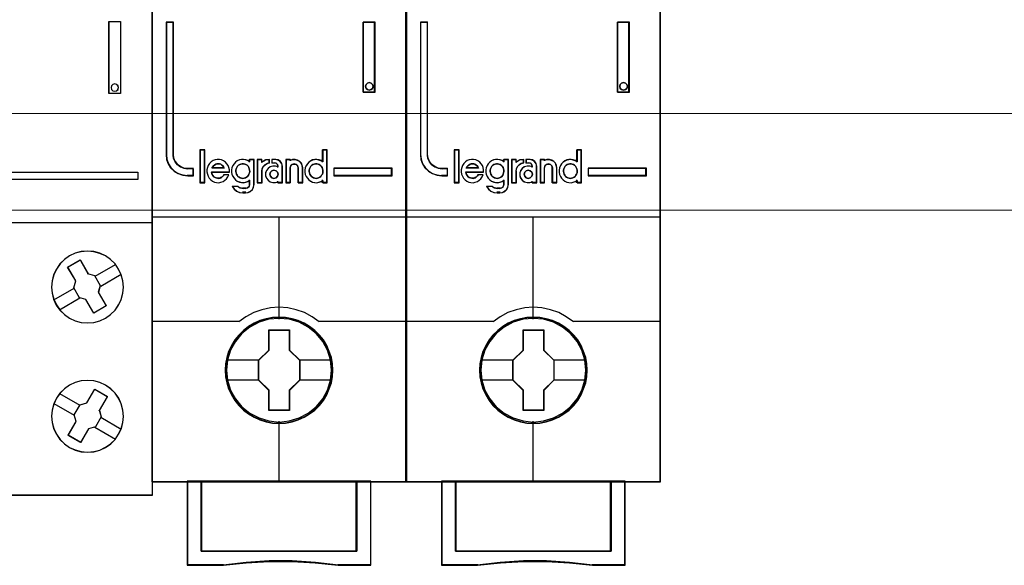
# Model space of a CAD drawing. Header units: millimetres. Extents: x 262469 to 275208, y -32539 to 9411.
# Tile 48 of 256: x 270075 to 270098, y -22545 to -22533. Entities that reach past the tile are written whole.
import ezdxf

# ---------------------------------------------------------------- set-up
doc = ezdxf.new("R2010")
doc.units = ezdxf.units.MM
doc.header["$LTSCALE"] = 100
doc.layers.get('0').update_dxf_attribs({"color": 8})
doc.layers.add('$ mp_ele', color=1, linetype='Continuous', lineweight=35)
doc.layers.add('45', color=8, linetype='Continuous')

# ---------------------------------------------------------------- blocks, each defined once
blk = doc.blocks.new('*U2092')
at = {"layer": '45', "color": 7}
for points in [[(341.497358, -258.483411), (359.503316, -258.483411), (359.503316, -258.483411), (359.503316, -341.516589), (359.503316, -341.516589), (341.497358, -341.516589), (341.497358, -341.516589), (323.497248, -341.516589), (323.497248, -341.516589), (323.497248, -258.483411), (323.497248, -258.483411), (341.497358, -258.483411), (341.497358, -258.483411)], [(356.48723, -308.489584), (357.30563, -308.489584), (357.30563, -308.489584), (357.30563, -313.509604), (357.30563, -313.509604), (356.48723, -313.509604), (356.48723, -313.509604), (356.48723, -308.489584), (356.48723, -308.489584)], [(356.494285, -308.49664), (357.298575, -308.49664), (357.298575, -313.502549), (356.494285, -313.502549), (356.494285, -308.49664)], [(357.146889, -313.102147), (357.117423, -312.973096), (357.01724, -312.885107), (356.899377, -312.849911), (356.769728, -312.885107), (356.675437, -312.973096), (356.645971, -313.102147), (356.675437, -313.225332), (356.769728, -313.319187), (356.899377, -313.354382), (357.01724, -313.319187), (357.117423, -313.225332), (357.146889, -313.102147)], [(336.401157, -318.998818), (358.501482, -318.998818), (358.501482, -319.50329), (336.401157, -319.50329), (336.401157, -318.998818)], [(357.163132, -325.745384), (356.916894, -325.387985), (356.606165, -325.077459), (356.248534, -324.831381), (355.855726, -324.649753), (355.427741, -324.532573), (354.993894, -324.49156), (354.560046, -324.532573), (354.137924, -324.643894), (353.745116, -324.831381), (353.381622, -325.077459), (353.076756, -325.387985), (352.824655, -325.745384), (352.637046, -326.143795), (352.525652, -326.565642), (352.490476, -326.999208), (352.525652, -327.432773), (352.637046, -327.85462), (352.818793, -328.253032), (353.076756, -328.61043), (353.387485, -328.920957), (353.745116, -329.172893), (354.137924, -329.354522), (354.560046, -329.465843), (354.999757, -329.500997), (355.433604, -329.465843), (355.855726, -329.354522), (356.248534, -329.172893), (356.606165, -328.920957), (356.916894, -328.61043), (357.163132, -328.253032), (357.344879, -327.860479), (357.467998, -327.432773), (357.503175, -327.005067), (357.467998, -326.565642), (357.350742, -326.143795), (357.163132, -325.745384)], [(357.157034, -325.747146), (356.911489, -325.390251), (356.601635, -325.080161), (356.245011, -324.83443), (355.853309, -324.653058), (355.426528, -324.536043), (354.993902, -324.495088), (354.561276, -324.536043), (354.140342, -324.647207), (353.74864, -324.83443), (353.386169, -325.080161), (353.082161, -325.390251), (352.83077, -325.747146), (352.643688, -326.144996), (352.532609, -326.566249), (352.497531, -326.999204), (352.532609, -327.432158), (352.643688, -327.853411), (352.824924, -328.251262), (353.082161, -328.608157), (353.392015, -328.918246), (353.74864, -329.169827), (354.140342, -329.3512), (354.561276, -329.462364), (354.999748, -329.497469), (355.432375, -329.462364), (355.853309, -329.3512), (356.245011, -329.169827), (356.601635, -328.918246), (356.911489, -328.608157), (357.157034, -328.251262), (357.338269, -327.859262), (357.461042, -327.432158), (357.49612, -327.005054), (357.461042, -326.566249), (357.344116, -326.144996), (357.157034, -325.747146)], [(355.476805, -326.189401), (355.876773, -326.882318), (355.876773, -326.882318), (355.753253, -327.369709), (355.753253, -327.369709), (356.300268, -328.321001), (356.300268, -328.321001), (355.435631, -328.820137), (355.435631, -328.820137), (354.882734, -327.868844), (354.882734, -327.868844), (354.394538, -327.739656), (354.441593, -327.7514), (354.035743, -327.058483), (354.035743, -327.058483), (354.171027, -326.571092), (354.171027, -326.571092), (353.612248, -325.613927), (353.612248, -325.613927), (354.482766, -325.10892), (354.500412, -325.138281), (355.053309, -326.095446), (354.99449, -326.060213), (355.476805, -326.189401), (355.476805, -326.189401)], [(355.474072, -326.192348), (355.87194, -326.88263), (355.749069, -327.368168), (356.293213, -328.315844), (355.433115, -328.813081), (354.88312, -327.865405), (354.397487, -327.736709), (354.444295, -327.748408), (354.040575, -327.058126), (354.175149, -326.572588), (353.619303, -325.619063), (354.485252, -325.115976), (354.502805, -325.145225), (355.0528, -326.09875), (354.994289, -326.063651), (355.474072, -326.192348)], [(357.163132, -337.259748), (357.356605, -336.861056), (357.467998, -336.444775), (357.503175, -336.010904), (357.467998, -335.571171), (357.350742, -335.143163), (357.168995, -334.750334), (356.916894, -334.392684), (356.612028, -334.081939), (356.254397, -333.829825), (355.855726, -333.648068), (355.433604, -333.536669), (354.999757, -333.50149), (354.560046, -333.536669), (354.137924, -333.648068), (353.745116, -333.835688), (353.381622, -334.087802), (353.076756, -334.392684), (352.824655, -334.750334), (352.642908, -335.149026), (352.525652, -335.571171), (352.490476, -336.005041), (352.525652, -336.444775), (352.637046, -336.861056), (352.830518, -337.259748), (353.076756, -337.617398), (353.387485, -337.928143), (353.739253, -338.180257), (354.137924, -338.362014), (354.560046, -338.473413), (354.993894, -338.514455), (355.427741, -338.473413), (355.855726, -338.367877), (356.254397, -338.174394), (356.612028, -337.928143), (356.916894, -337.617398), (357.163132, -337.259748)], [(357.157034, -337.256224), (357.349962, -336.858655), (357.461042, -336.443545), (357.49612, -336.010896), (357.461042, -335.5724), (357.344116, -335.145597), (357.16288, -334.753874), (356.911489, -334.397231), (356.607482, -334.087361), (356.250857, -333.835956), (355.853309, -333.654711), (355.432375, -333.543626), (354.999748, -333.508546), (354.561276, -333.543626), (354.140342, -333.654711), (353.74864, -333.841803), (353.386169, -334.093207), (353.082161, -334.397231), (352.83077, -334.753874), (352.649535, -335.151444), (352.532609, -335.5724), (352.497531, -336.005049), (352.532609, -336.443545), (352.643688, -336.858655), (352.836616, -337.256224), (353.082161, -337.612868), (353.392015, -337.922738), (353.742793, -338.174143), (354.140342, -338.355388), (354.561276, -338.466473), (354.993902, -338.5074), (355.426528, -338.466473), (355.853309, -338.361234), (356.250857, -338.168296), (356.607482, -337.922738), (356.911489, -337.612868), (357.157034, -337.256224)], [(355.952213, -336.051412), (355.546541, -336.750424), (355.546541, -336.750424), (355.070317, -336.879653), (355.070317, -336.879653), (354.517661, -337.837123), (354.517661, -337.837123), (353.647524, -337.337829), (353.647524, -337.337829), (354.200179, -336.380359), (354.200179, -336.380359), (354.064955, -335.898687), (354.064955, -335.898687), (354.470627, -335.199675), (354.470627, -335.199675), (354.95273, -335.07632), (354.95273, -335.07632), (355.511265, -334.118851), (355.511265, -334.118851), (356.381403, -334.618145), (356.363765, -334.647515), (355.81111, -335.604985), (355.822868, -335.575614), (355.952213, -336.051412), (355.952213, -336.051412)], [(355.947373, -336.051134), (355.543794, -336.747493), (355.070028, -336.876231), (354.520226, -337.830067), (353.654579, -337.332668), (354.204381, -336.378832), (354.069855, -335.898988), (354.473434, -335.202629), (354.953049, -335.079742), (355.508701, -334.125906), (356.374347, -334.623305), (356.356801, -334.652564), (355.806998, -335.6064), (355.818696, -335.577141), (355.947373, -336.051134)]]:
    blk.add_lwpolyline(points, close=True, dxfattribs=at)
at = {"layer": '45', "color": 19}
blk.add_lwpolyline([(341.497359, -258.490466), (359.496261, -258.490466), (359.496261, -341.509534), (341.497359, -341.509534), (323.504304, -341.509534), (323.504304, -258.490466), (341.497359, -258.490466)], close=True, dxfattribs=at)
at = {"layer": '45', "color": 255}
blk.add_lwpolyline([(357.153944, -313.102147), (357.123648, -312.969486), (357.020643, -312.879036), (356.89946, -312.842855), (356.766158, -312.879036), (356.669212, -312.969486), (356.638916, -313.102147), (356.669212, -313.228777), (356.766158, -313.325258), (356.89946, -313.361438), (357.020643, -313.325258), (357.123648, -313.228777), (357.153944, -313.102147)], close=True, dxfattribs=at)
at = {"layer": '45', "color": 1}
blk.add_lwpolyline([(336.394102, -318.991763), (358.508537, -318.991763), (358.508537, -318.991763), (358.508537, -319.510345), (358.508537, -319.510345), (336.394102, -319.510345), (336.394102, -319.510345), (336.394102, -318.991763), (336.394102, -318.991763)], close=True, dxfattribs=at)
at = {"layer": '45', "color": 7}
for points in [[(341.491463, -322.491313), (359.503316, -322.491313)], [(355.524199, -326.241335), (356.938761, -325.419364)], [(355.922816, -326.932778), (357.340906, -326.10728)], [(352.649217, -327.902916), (354.067306, -327.073889)], [(353.051362, -328.590831), (354.465924, -327.761805)], [(353.051362, -334.411656), (354.469451, -335.240682)], [(352.649217, -335.106627), (354.067306, -335.935653)], [(355.922816, -336.073237), (357.340906, -336.895208)], [(355.517144, -336.768208), (356.938761, -337.590179)]]:
    blk.add_lwpolyline(points, dxfattribs=at)
blk = doc.blocks.new('*U2093')
at = {"layer": '45', "color": 7}
for points in [[(140.997038, -336.157809), (123.006423, -336.157809), (123.006423, -417.928022), (140.997038, -417.928022), (140.997038, -336.157809)], [(125.937835, -396.267506), (125.937835, -395.777888), (125.534156, -395.777888), (125.261247, -395.739379), (125.022451, -395.634854), (124.812083, -395.486318), (124.6472, -395.282769), (124.539173, -395.04071), (124.510745, -394.776647), (124.510745, -385.391387), (124.004726, -385.391387), (124.004726, -394.776647), (124.038839, -395.112228), (124.146866, -395.431304), (124.328806, -395.711872), (124.578973, -395.942928), (124.868939, -396.11897), (125.187334, -396.228997), (125.534156, -396.267506), (125.937835, -396.267506)], [(137.959799, -385.391387), (137.959799, -390.362017), (138.802889, -390.362017), (138.802889, -385.391387), (137.959799, -385.391387)], [(138.618345, -389.808705), (138.654731, -389.939782), (138.618345, -390.082774), (138.521317, -390.172144), (138.381839, -390.21385), (138.248426, -390.172144), (138.151398, -390.082774), (138.115012, -389.939782), (138.151398, -389.808705), (138.248426, -389.707419), (138.381839, -389.677629), (138.521317, -389.707419), (138.618345, -389.808705)], [(126.720956, -396.740227), (126.720956, -394.447176), (126.414057, -394.447176), (126.414057, -396.740227), (126.720956, -396.740227)], [(139.998735, -395.73834), (135.867949, -395.73834), (135.867949, -396.267506), (139.998735, -396.267506), (139.998735, -395.73834)], [(135.804453, -410.039153), (135.782112, -409.587329), (135.709506, -409.135506), (135.553123, -408.700212), (135.3744, -408.286959), (135.139825, -407.890236), (134.854985, -407.543103), (134.525463, -407.223521), (134.156846, -406.942509), (133.782644, -406.700067), (133.347006, -406.512725), (132.916953, -406.385994), (132.458974, -406.303344), (132.000995, -406.275793), (131.543017, -406.303344), (131.096208, -406.385994), (130.643815, -406.512725), (130.230517, -406.700067), (129.839559, -406.942509), (129.476528, -407.223521), (129.141421, -407.543103), (128.873336, -407.890236), (128.627591, -408.286959), (128.432113, -408.700212), (128.30924, -409.135506), (128.219879, -409.587329), (128.191953, -410.039153), (128.219879, -410.490976), (128.30924, -410.92627), (128.432113, -411.361563), (128.627591, -411.774816), (128.873336, -412.171539), (129.141421, -412.529692), (129.476528, -412.854785), (129.839559, -413.130287), (130.230517, -413.361709), (130.643815, -413.54905), (131.096208, -413.681291), (131.543017, -413.774962), (132.000995, -413.797002), (132.458974, -413.774962), (132.916953, -413.681291), (133.347006, -413.54905), (133.782644, -413.361709), (134.156846, -413.130287), (134.525463, -412.854785), (134.854985, -412.529692), (135.139825, -412.171539), (135.3744, -411.774816), (135.553123, -411.361563), (135.709506, -410.92627), (135.782112, -410.490976), (135.804453, -410.039153)], [(135.804453, -410.039153), (135.782112, -409.587329), (135.709506, -409.135506), (135.553123, -408.700212), (135.3744, -408.286959), (135.139825, -407.890236), (134.854985, -407.543103), (134.525463, -407.223521), (134.156846, -406.942509), (133.782644, -406.700067), (133.347006, -406.512725), (132.916953, -406.385994), (132.458974, -406.303344), (132.000995, -406.275793), (131.543017, -406.303344), (131.096208, -406.385994), (130.643815, -406.512725), (130.230517, -406.700067), (129.839559, -406.942509), (129.476528, -407.223521), (129.141421, -407.543103), (128.873336, -407.890236), (128.627591, -408.286959), (128.432113, -408.700212), (128.30924, -409.135506), (128.219879, -409.587329), (128.191953, -410.039153), (128.219879, -410.490976), (128.30924, -410.92627), (128.432113, -411.361563), (128.627591, -411.774816), (128.873336, -412.171539), (129.141421, -412.529692), (129.476528, -412.854785), (129.839559, -413.130287), (130.230517, -413.361709), (130.643815, -413.54905), (131.096208, -413.681291), (131.543017, -413.774962), (132.000995, -413.797002), (132.458974, -413.774962), (132.916953, -413.681291), (133.347006, -413.54905), (133.782644, -413.361709), (134.156846, -413.130287), (134.525463, -412.854785), (134.854985, -412.529692), (135.139825, -412.171539), (135.3744, -411.774816), (135.553123, -411.361563), (135.709506, -410.92627), (135.782112, -410.490976), (135.804453, -410.039153)], [(135.783287, -410.037375), (135.761071, -409.587882), (135.688868, -409.13839), (135.533355, -408.705342), (135.355626, -408.294221), (135.122355, -407.899545), (134.839099, -407.554203), (134.51141, -407.23627), (134.144843, -406.956707), (133.772722, -406.715516), (133.339506, -406.529142), (132.911844, -406.403064), (132.456412, -406.32084), (132.00098, -406.293432), (131.545548, -406.32084), (131.101224, -406.403064), (130.651346, -406.529142), (130.240346, -406.715516), (129.851563, -406.956707), (129.49055, -407.23627), (129.157307, -407.554203), (128.890713, -407.899545), (128.646334, -408.294221), (128.451943, -408.705342), (128.329754, -409.13839), (128.240889, -409.587882), (128.213119, -410.037375), (128.240889, -410.486867), (128.329754, -410.919914), (128.451943, -411.352962), (128.646334, -411.764083), (128.890713, -412.158759), (129.157307, -412.515064), (129.49055, -412.838479), (129.851563, -413.11256), (130.240346, -413.342788), (130.651346, -413.529163), (131.101224, -413.660721), (131.545548, -413.753909), (132.00098, -413.775835), (132.456412, -413.753909), (132.911844, -413.660721), (133.339506, -413.529163), (133.772722, -413.342788), (134.144843, -413.11256), (134.51141, -412.838479), (134.839099, -412.515064), (135.122355, -412.158759), (135.355626, -411.764083), (135.533355, -411.352962), (135.688868, -410.919914), (135.761071, -410.486867), (135.783287, -410.037375)], [(131.28562, -407.178903), (132.734757, -407.178903), (132.734757, -408.609146), (133.462145, -409.315984), (133.462145, -410.746228), (132.734757, -411.46411), (132.734757, -412.883309), (131.28562, -412.883309), (131.28562, -411.46411), (130.541316, -410.746228), (130.541316, -409.315984), (131.28562, -408.609146), (131.28562, -407.178903)], [(131.28562, -407.178903), (132.734757, -407.178903), (132.734757, -407.178903), (132.734757, -408.609146), (132.734757, -408.609146), (133.462145, -409.315984), (133.462145, -409.315984), (133.462145, -410.746228), (133.462145, -410.746228), (132.734757, -411.46411), (132.734757, -411.46411), (132.734757, -412.883309), (132.734757, -412.883309), (131.28562, -412.883309), (131.28562, -412.883309), (131.28562, -411.46411), (131.28562, -411.46411), (130.541316, -410.746228), (130.541316, -410.746228), (130.541316, -409.315984), (130.541316, -409.315984), (131.28562, -408.609146), (131.28562, -408.609146), (131.28562, -407.178903), (131.28562, -407.178903)], [(131.295998, -407.200069), (132.724134, -407.200069), (132.724134, -408.619699), (133.44098, -409.321291), (133.44098, -410.740921), (132.724134, -411.453476), (132.724134, -412.862143), (131.295998, -412.862143), (131.295998, -411.453476), (130.562481, -410.740921), (130.562481, -409.321291), (131.295998, -408.619699), (131.295998, -407.200069)], [(137.505843, -417.885689), (137.505843, -422.841649), (126.497618, -422.841649), (126.497618, -417.885689), (125.500416, -417.885689), (125.500416, -423.840567), (128.046346, -423.840567), (129.667497, -423.663963), (131.299789, -423.575661), (132.932081, -423.575661), (134.564374, -423.663963), (136.191095, -423.840567), (138.503045, -423.840567), (138.503045, -417.885689), (137.505843, -417.885689)], [(131.994392, -417.885689), (126.491664, -417.885689), (126.491664, -422.849263), (137.50827, -422.849263), (137.50827, -417.885689), (131.994392, -417.885689)], [(137.50827, -422.849263), (137.50827, -417.885689), (131.994392, -417.885689), (126.491664, -417.885689), (126.491664, -422.849263), (137.50827, -422.849263)]]:
    blk.add_lwpolyline(points, close=True, dxfattribs=at)
at = {"layer": '45', "color": 139}
for points in [[(140.997038, -336.157809), (123.006423, -336.157809), (123.006423, -417.928022), (140.997038, -417.928022), (140.997038, -336.157809)], [(138.654731, -389.939782), (138.618345, -389.808705), (138.521317, -389.707419), (138.381839, -389.677629), (138.248426, -389.707419), (138.151398, -389.808705), (138.115012, -389.939782), (138.151398, -390.082774), (138.248426, -390.172144), (138.381839, -390.21385), (138.521317, -390.172144), (138.618345, -390.082774), (138.654731, -389.939782)], [(129.429606, -396.454478), (129.528483, -396.443056), (129.615727, -396.414503), (129.697155, -396.368817), (129.766951, -396.31171), (129.83093, -396.23176), (129.871644, -396.157521), (129.900726, -396.060439), (129.923991, -395.963357), (129.912358, -395.866275), (129.894909, -395.769194), (129.854195, -395.683533), (129.801849, -395.592162), (129.732053, -395.529344), (129.656441, -395.477948), (129.569197, -395.437973), (129.476136, -395.420841), (129.388892, -395.420841), (129.290015, -395.437973), (129.214403, -395.477948), (129.132975, -395.529344), (129.063179, -395.592162), (129.016649, -395.683533), (128.975935, -395.769194), (128.946853, -395.866275), (128.946853, -395.963357), (128.958486, -396.060439), (128.987568, -396.157521), (129.034098, -396.23176), (129.092261, -396.31171), (129.173689, -396.368817), (129.255117, -396.414503), (129.342361, -396.443056), (129.429606, -396.454478)], [(134.617425, -396.454478), (134.710247, -396.443056), (134.797267, -396.414503), (134.884288, -396.368817), (134.953904, -396.31171), (135.011918, -396.23176), (135.06413, -396.157521), (135.093137, -396.060439), (135.098938, -395.963357), (135.098938, -395.866275), (135.081534, -395.769194), (135.040925, -395.683533), (134.982911, -395.592162), (134.913295, -395.529344), (134.843678, -395.477948), (134.756658, -395.437973), (134.669637, -395.420841), (134.571014, -395.420841), (134.483993, -395.437973), (134.396973, -395.477948), (134.315754, -395.529344), (134.25774, -395.592162), (134.199726, -395.683533), (134.159117, -395.769194), (134.135911, -395.866275), (134.135911, -395.963357), (134.147514, -396.060439), (134.176521, -396.157521), (134.228733, -396.23176), (134.286747, -396.31171), (134.356363, -396.368817), (134.443384, -396.414503), (134.530404, -396.443056), (134.617425, -396.454478)], [(131.934707, -396.1652), (131.892628, -396.023514), (131.784425, -395.917249), (131.640154, -395.875923), (131.495884, -395.917249), (131.387681, -396.023514), (131.345602, -396.1652), (131.387681, -396.306887), (131.495884, -396.413152), (131.640154, -396.454478), (131.784425, -396.413152), (131.892628, -396.306887), (131.934707, -396.1652)], [(135.716263, -410.028351), (135.643649, -409.306499), (135.436975, -408.623219), (135.090658, -407.989532), (134.632625, -407.43299), (134.068463, -406.981144), (133.420515, -406.639504), (132.722294, -406.430111), (131.996145, -406.363988), (131.275581, -406.430111), (130.582947, -406.639504), (129.934998, -406.981144), (129.370836, -407.43299), (128.912803, -407.989532), (128.566486, -408.623219), (128.354227, -409.306499), (128.287198, -410.028351), (128.354227, -410.744693), (128.566486, -411.433483), (128.912803, -412.061659), (129.370836, -412.618202), (129.934998, -413.075558), (130.582947, -413.411688), (131.275581, -413.62659), (131.996145, -413.698224), (132.722294, -413.62659), (133.420515, -413.411688), (134.068463, -413.075558), (134.632625, -412.618202), (135.090658, -412.061659), (135.436975, -411.433483), (135.643649, -410.744693), (135.716263, -410.028351)]]:
    blk.add_lwpolyline(points, close=True, dxfattribs=at)
at = {"layer": '45', "color": 59}
for points in [[(140.975873, -336.178976), (123.027588, -336.178976), (123.027588, -417.910383), (140.975873, -417.910383), (140.975873, -336.178976)], [(137.959799, -385.391387), (137.959799, -390.362017), (138.802889, -390.362017), (138.802889, -385.391387), (137.959799, -385.391387)], [(138.618345, -389.808705), (138.654731, -389.939782), (138.618345, -390.082774), (138.521317, -390.172144), (138.381839, -390.21385), (138.248426, -390.172144), (138.151398, -390.082774), (138.115012, -389.939782), (138.151398, -389.808705), (138.248426, -389.707419), (138.381839, -389.677629), (138.521317, -389.707419), (138.618345, -389.808705)], [(126.742121, -396.761394), (126.742121, -394.429537), (126.392892, -394.429537), (126.392892, -396.761394), (126.742121, -396.761394)], [(133.829013, -395.863238), (133.829013, -396.025018), (133.857539, -396.17564), (133.914591, -396.315105), (134.00017, -396.448992), (134.108569, -396.560564), (134.234085, -396.6554), (134.365305, -396.716765), (134.513642, -396.750237), (134.667683, -396.761394), (134.821725, -396.733501), (134.964356, -396.677715), (135.089871, -396.594036), (135.089871, -396.761394), (135.409365, -396.761394), (135.409365, -394.429537), (135.089871, -394.429537), (135.089871, -395.288642), (134.964356, -395.204963), (134.821725, -395.154756), (134.667683, -395.126863), (134.513642, -395.13802), (134.365305, -395.165913), (134.234085, -395.232856), (134.108569, -395.316535), (134.00017, -395.428107), (133.914591, -395.561994), (133.857539, -395.712616), (133.829013, -395.863238)], [(126.897334, -396.002321), (126.925885, -396.154136), (126.982986, -396.30595), (127.062927, -396.435274), (127.165709, -396.553352), (127.291331, -396.648939), (127.439794, -396.716412), (127.582546, -396.750148), (127.736719, -396.761394), (127.890891, -396.73328), (128.039354, -396.677052), (128.170686, -396.592711), (128.279178, -396.485879), (128.37625, -396.350932), (128.444771, -396.210363), (128.096455, -396.210363), (128.039354, -396.283459), (127.970833, -396.350932), (127.890891, -396.401537), (127.81666, -396.429651), (127.731009, -396.446519), (127.639647, -396.435274), (127.553996, -396.418405), (127.468344, -396.390292), (127.388403, -396.334064), (127.331302, -396.266591), (127.274201, -396.187872), (127.24565, -396.103531), (127.2171, -396.019189), (128.484742, -396.019189), (128.484742, -395.856129), (128.456191, -395.693069), (128.39338, -395.5525), (128.307729, -395.417554), (128.204947, -395.305099), (128.067904, -395.209512), (127.930862, -395.153284), (127.776689, -395.113925), (127.622517, -395.113925), (127.468344, -395.142038), (127.325592, -395.198266), (127.19997, -395.293853), (127.080057, -395.400685), (126.994406, -395.535632), (126.937305, -395.687446), (126.897334, -395.839261), (126.897334, -396.002321)], [(128.078148, -395.636251), (128.124929, -395.731285), (127.253619, -395.731285), (127.306249, -395.636251), (127.364726, -395.560224), (127.434898, -395.509539), (127.522614, -395.452519), (127.604482, -395.433512), (127.692198, -395.420841), (127.779914, -395.433512), (127.86763, -395.452519), (127.949498, -395.509539), (128.01967, -395.560224), (128.078148, -395.636251)], [(128.124929, -395.731285), (127.253619, -395.731285), (127.306249, -395.636251), (127.364726, -395.560224), (127.434898, -395.509539), (127.522614, -395.452519), (127.604482, -395.433512), (127.692198, -395.420841), (127.779914, -395.433512), (127.86763, -395.452519), (127.949498, -395.509539), (128.01967, -395.560224), (128.078148, -395.636251), (128.124929, -395.731285)], [(128.722034, -395.549011), (128.664963, -395.699618), (128.636427, -395.850224), (128.636427, -396.011987), (128.664963, -396.162594), (128.722034, -396.302045), (128.813347, -396.435918), (128.916075, -396.547478), (129.041632, -396.642305), (129.190017, -396.703663), (129.332694, -396.737131), (129.486786, -396.748287), (129.635171, -396.720397), (129.777849, -396.664617), (129.914819, -396.580946), (129.914819, -396.898894), (129.874869, -397.038345), (129.766434, -397.133171), (129.635171, -397.172217), (129.429715, -397.172217), (129.247088, -397.133171), (129.081582, -397.038345), (128.687791, -397.038345), (128.819055, -397.22242), (128.995975, -397.36187), (129.207138, -397.456697), (129.429715, -397.484587), (129.635171, -397.484587), (129.817798, -397.456697), (129.977597, -397.373026), (130.114568, -397.25031), (130.200174, -397.077391), (130.234417, -396.898894), (130.234417, -395.113925), (129.914819, -395.113925), (129.914819, -395.275687), (129.777849, -395.192017), (129.635171, -395.141815), (129.486786, -395.113925), (129.332694, -395.125081), (129.190017, -395.152971), (129.041632, -395.219907), (128.916075, -395.303578), (128.813347, -395.415138), (128.722034, -395.549011)], [(129.83093, -396.23176), (129.766951, -396.31171), (129.697155, -396.368817), (129.615727, -396.414503), (129.528483, -396.443056), (129.429606, -396.454478), (129.342361, -396.443056), (129.255117, -396.414503), (129.173689, -396.368817), (129.092261, -396.31171), (129.034098, -396.23176), (128.987568, -396.157521), (128.958486, -396.060439), (128.946853, -395.963357), (128.946853, -395.866275), (128.975935, -395.769194), (129.016649, -395.683533), (129.063179, -395.592162), (129.132975, -395.529344), (129.214403, -395.477948), (129.290015, -395.437973), (129.388892, -395.420841), (129.476136, -395.420841), (129.569197, -395.437973), (129.656441, -395.477948), (129.732053, -395.529344), (129.801849, -395.592162), (129.854195, -395.683533), (129.894909, -395.769194), (129.912358, -395.866275), (129.923991, -395.963357), (129.900726, -396.060439), (129.871644, -396.157521), (129.83093, -396.23176)], [(129.016649, -395.683533), (129.063179, -395.592162), (129.132975, -395.529344), (129.214403, -395.477948), (129.290015, -395.437973), (129.388892, -395.420841), (129.476136, -395.420841), (129.569197, -395.437973), (129.656441, -395.477948), (129.732053, -395.529344), (129.801849, -395.592162), (129.854195, -395.683533), (129.894909, -395.769194), (129.912358, -395.866275), (129.923991, -395.963357), (129.900726, -396.060439), (129.871644, -396.157521), (129.83093, -396.23176), (129.766951, -396.31171), (129.697155, -396.368817), (129.615727, -396.414503), (129.528483, -396.443056), (129.429606, -396.454478), (129.342361, -396.443056), (129.255117, -396.414503), (129.173689, -396.368817), (129.092261, -396.31171), (129.034098, -396.23176), (128.987568, -396.157521), (128.958486, -396.060439), (128.946853, -395.963357), (128.946853, -395.866275), (128.975935, -395.769194), (129.016649, -395.683533)], [(130.453127, -395.113925), (130.453127, -396.761394), (130.780599, -396.761394), (130.780599, -395.934848), (130.809837, -395.771788), (130.885858, -395.608728), (131.00866, -395.485027), (131.154853, -395.400685), (131.324437, -395.350081), (131.324437, -395.113925), (131.037899, -395.153284), (130.780599, -395.28823), (130.780599, -395.113925), (130.453127, -395.113925)], [(130.474292, -395.131563), (130.474292, -396.740227), (130.785855, -396.740227), (130.785855, -395.93315), (130.813673, -395.773931), (130.886, -395.614712), (131.002836, -395.493925), (131.141926, -395.41157), (131.303271, -395.362157), (131.303271, -395.131563), (131.030654, -395.169996), (130.785855, -395.301763), (130.785855, -395.131563), (130.474292, -395.131563)], [(131.103421, -395.906734), (131.045759, -396.075417), (131.045759, -396.266591), (131.103421, -396.435274), (131.218745, -396.592711), (131.362901, -396.693921), (131.553186, -396.750148), (131.737705, -396.750148), (131.922224, -396.693921), (131.922224, -396.761394), (132.245133, -396.761394), (132.245133, -395.580614), (132.204769, -395.400685), (132.095211, -395.248871), (131.939523, -395.153284), (131.755004, -395.113925), (131.489758, -395.113925), (131.489758, -395.350081), (131.680043, -395.350081), (131.795368, -395.378194), (131.881861, -395.468159), (131.922224, -395.580614), (131.922224, -395.648087), (131.737705, -395.591859), (131.553186, -395.591859), (131.362901, -395.648087), (131.218745, -395.754919), (131.103421, -395.906734)], [(132.474425, -395.113925), (132.474425, -396.761394), (132.785801, -396.761394), (132.785801, -395.704315), (132.826165, -395.563746), (132.929957, -395.468159), (133.068346, -395.428799), (133.218268, -395.468159), (133.310527, -395.563746), (133.350891, -395.704315), (133.350891, -396.761394), (133.673799, -396.761394), (133.673799, -395.704315), (133.644968, -395.535632), (133.575774, -395.372572), (133.460449, -395.248871), (133.304761, -395.164529), (133.137541, -395.113925), (132.953022, -395.12517), (132.785801, -395.181398), (132.785801, -395.113925), (132.474425, -395.113925)], [(132.495591, -395.131563), (132.495591, -396.740227), (132.795977, -396.740227), (132.795977, -395.708047), (132.834916, -395.570789), (132.935045, -395.477454), (133.06855, -395.439021), (133.21318, -395.477454), (133.302183, -395.570789), (133.341122, -395.708047), (133.341122, -396.740227), (133.652634, -396.740227), (133.652634, -395.708047), (133.62482, -395.543337), (133.558068, -395.384118), (133.446814, -395.263331), (133.296621, -395.180976), (133.135302, -395.131563), (132.957295, -395.142544), (132.795977, -395.197447), (132.795977, -395.131563), (132.495591, -395.131563)], [(134.756658, -395.437973), (134.843678, -395.477948), (134.913295, -395.529344), (134.982911, -395.592162), (135.040925, -395.683533), (135.081534, -395.769194), (135.098938, -395.866275), (135.098938, -395.963357), (135.093137, -396.060439), (135.06413, -396.157521), (135.011918, -396.23176), (134.953904, -396.31171), (134.884288, -396.368817), (134.797267, -396.414503), (134.710247, -396.443056), (134.617425, -396.454478), (134.530404, -396.443056), (134.443384, -396.414503), (134.356363, -396.368817), (134.286747, -396.31171), (134.228733, -396.23176), (134.176521, -396.157521), (134.147514, -396.060439), (134.135911, -395.963357), (134.135911, -395.866275), (134.159117, -395.769194), (134.199726, -395.683533), (134.25774, -395.592162), (134.315754, -395.529344), (134.396973, -395.477948), (134.483993, -395.437973), (134.571014, -395.420841), (134.669637, -395.420841), (134.756658, -395.437973)], [(134.159117, -395.769194), (134.199726, -395.683533), (134.25774, -395.592162), (134.315754, -395.529344), (134.396973, -395.477948), (134.483993, -395.437973), (134.571014, -395.420841), (134.669637, -395.420841), (134.756658, -395.437973), (134.843678, -395.477948), (134.913295, -395.529344), (134.982911, -395.592162), (135.040925, -395.683533), (135.081534, -395.769194), (135.098938, -395.866275), (135.098938, -395.963357), (135.093137, -396.060439), (135.06413, -396.157521), (135.011918, -396.23176), (134.953904, -396.31171), (134.884288, -396.368817), (134.797267, -396.414503), (134.710247, -396.443056), (134.617425, -396.454478), (134.530404, -396.443056), (134.443384, -396.414503), (134.356363, -396.368817), (134.286747, -396.31171), (134.228733, -396.23176), (134.176521, -396.157521), (134.147514, -396.060439), (134.135911, -395.963357), (134.135911, -395.866275), (134.159117, -395.769194)], [(131.892628, -396.023514), (131.934707, -396.1652), (131.892628, -396.306887), (131.784425, -396.413152), (131.640154, -396.454478), (131.495884, -396.413152), (131.387681, -396.306887), (131.345602, -396.1652), (131.387681, -396.023514), (131.495884, -395.917249), (131.640154, -395.875923), (131.784425, -395.917249), (131.892628, -396.023514)], [(131.345602, -396.1652), (131.387681, -396.023514), (131.495884, -395.917249), (131.640154, -395.875923), (131.784425, -395.917249), (131.892628, -396.023514), (131.934707, -396.1652), (131.892628, -396.306887), (131.784425, -396.413152), (131.640154, -396.454478), (131.495884, -396.413152), (131.387681, -396.306887), (131.345602, -396.1652)], [(139.97757, -395.755979), (135.885587, -395.755979), (135.885587, -396.249867), (139.97757, -396.249867), (139.97757, -395.755979)], [(137.505843, -417.885689), (137.505843, -422.841649), (126.497618, -422.841649), (126.497618, -417.885689), (125.500416, -417.885689), (125.500416, -423.840567), (128.046346, -423.840567), (129.667497, -423.663963), (131.299789, -423.575661), (132.932081, -423.575661), (134.564374, -423.663963), (136.191095, -423.840567), (138.503045, -423.840567), (138.503045, -417.885689), (137.505843, -417.885689)], [(137.49091, -417.906856), (137.49091, -422.830519), (126.512551, -422.830519), (126.512551, -417.906856), (125.518054, -417.906856), (125.518054, -423.822928), (128.057077, -423.822928), (129.673829, -423.647475), (131.301693, -423.559748), (132.929557, -423.559748), (134.557421, -423.647475), (136.17973, -423.822928), (138.485407, -423.822928), (138.485407, -417.906856), (137.49091, -417.906856)], [(131.994392, -417.885689), (126.491664, -417.885689), (126.491664, -422.849263), (137.50827, -422.849263), (137.50827, -417.885689), (131.994392, -417.885689)], [(137.50827, -422.849263), (137.50827, -417.885689), (131.994392, -417.885689), (126.491664, -417.885689), (126.491664, -422.849263), (137.50827, -422.849263)], [(131.996175, -417.906856), (126.512829, -417.906856), (126.512829, -422.828097), (137.490632, -422.828097), (137.490632, -417.906856), (131.996175, -417.906856)]]:
    blk.add_lwpolyline(points, close=True, dxfattribs=at)
at = {"layer": '45', "color": 139}
for points in [[(124.004726, -385.391387), (124.004726, -394.782314)], [(124.004726, -385.391387), (124.544444, -385.391387)], [(124.498586, -385.391387), (124.498586, -394.782314)], [(137.959799, -390.362017), (137.959799, -385.391387)], [(137.959799, -385.391387), (138.802889, -385.391387)], [(138.760558, -390.362017), (138.760558, -385.391387)], [(137.959799, -390.319683), (138.802889, -390.319683)], [(124.004726, -394.739981), (124.039031, -395.083815), (124.147664, -395.410739), (124.330626, -395.698207), (124.582198, -395.934945), (124.873793, -396.115317), (125.193976, -396.228049), (125.542747, -396.267506)], [(124.498586, -394.739981), (124.52759, -395.014449), (124.637807, -395.266045), (124.806033, -395.477615), (125.020666, -395.632003), (125.264304, -395.740647), (125.542747, -395.780673)], [(126.392892, -394.429537), (126.392892, -396.761394)], [(126.392892, -394.429537), (126.742121, -394.429537)], [(126.69979, -394.429537), (126.69979, -396.761394)], [(135.056608, -394.429537), (135.056608, -395.315008)], [(135.056608, -394.429537), (135.409365, -394.429537)], [(135.367034, -394.429537), (135.367034, -396.761394)], [(128.484742, -396.019189), (128.484742, -395.856129), (128.456191, -395.693069), (128.39338, -395.5525), (128.307729, -395.417554), (128.204947, -395.305099), (128.067904, -395.209512), (127.930862, -395.153284), (127.776689, -395.113925), (127.622517, -395.113925), (127.468344, -395.142038), (127.325592, -395.198266), (127.19997, -395.293853), (127.080057, -395.400685), (126.994406, -395.535632), (126.937305, -395.687446), (126.897334, -395.839261), (126.897334, -396.002321), (126.925885, -396.154136), (126.982986, -396.30595), (127.062927, -396.435274), (127.165709, -396.553352), (127.291331, -396.648939), (127.439794, -396.716412), (127.582546, -396.750148), (127.736719, -396.761394), (127.890891, -396.73328), (128.039354, -396.677052), (128.170686, -396.592711), (128.279178, -396.485879), (128.37625, -396.350932), (128.444771, -396.210363)], [(128.124929, -395.731285), (128.078148, -395.636251), (128.01967, -395.560224), (127.949498, -395.509539), (127.86763, -395.452519), (127.779914, -395.433512), (127.692198, -395.420841), (127.604482, -395.433512), (127.522614, -395.452519), (127.434898, -395.509539), (127.364726, -395.560224), (127.306249, -395.636251), (127.253619, -395.731285)], [(127.253619, -395.688951), (128.124929, -395.688951)], [(129.923991, -395.276985), (129.786038, -395.192643), (129.642336, -395.142038), (129.492887, -395.113925), (129.33769, -395.12517), (129.193988, -395.153284), (129.044539, -395.220757), (128.918082, -395.305099), (128.814617, -395.417554), (128.722648, -395.5525), (128.665167, -395.704315), (128.636427, -395.856129), (128.636427, -396.019189), (128.665167, -396.171004), (128.722648, -396.311573), (128.814617, -396.446519), (128.918082, -396.558974), (129.044539, -396.654561), (129.193988, -396.716412), (129.33769, -396.750148), (129.492887, -396.761394), (129.642336, -396.73328), (129.786038, -396.677052), (129.923991, -396.592711)], [(129.88166, -395.113925), (129.88166, -395.315008)], [(129.88166, -395.113925), (130.234417, -395.113925)], [(130.192086, -395.113925), (130.192086, -396.90956)], [(130.453127, -395.113925), (130.453127, -396.761394)], [(130.453127, -395.113925), (130.805884, -395.113925)], [(131.324437, -395.113925), (131.028917, -395.16172), (130.763553, -395.325591)], [(130.763553, -395.113925), (130.763553, -395.325591)], [(131.324437, -395.34323), (131.149537, -395.39635), (130.998762, -395.484883), (130.872111, -395.614732), (130.793708, -395.785897), (130.763553, -395.957062)], [(131.934707, -395.636446), (131.74756, -395.57959), (131.560413, -395.57959), (131.367417, -395.636446), (131.221209, -395.744471), (131.104242, -395.89798), (131.045759, -396.068546), (131.045759, -396.261855), (131.104242, -396.432421), (131.221209, -396.591616), (131.367417, -396.693955), (131.560413, -396.750811), (131.74756, -396.750811), (131.934707, -396.693955)], [(131.278578, -395.113925), (131.278578, -395.385563)], [(131.476122, -395.113925), (131.476122, -395.385563)], [(131.772438, -395.113925), (131.476122, -395.113925)], [(131.476122, -395.34323), (131.701887, -395.34323)], [(131.934707, -395.61134), (131.88826, -395.480555), (131.788732, -395.375926), (131.656028, -395.34323)], [(132.245133, -395.61134), (132.202719, -395.419566), (132.087596, -395.257756), (131.923999, -395.155875), (131.730107, -395.113925)], [(131.892376, -395.569007), (131.892376, -395.67484)], [(132.202802, -395.569007), (132.202802, -396.761394)], [(132.474425, -395.113925), (132.474425, -396.761394)], [(132.474425, -395.113925), (132.8166, -395.113925)], [(133.673799, -395.731285), (133.644594, -395.554896), (133.574501, -395.384387), (133.457678, -395.255035), (133.299968, -395.166841), (133.130576, -395.113925), (132.943661, -395.125684), (132.774269, -395.18448)], [(132.774269, -395.113925), (132.774269, -395.219758)], [(133.359846, -395.731285), (133.318019, -395.572895), (133.222414, -395.46519), (133.067057, -395.420841), (132.923651, -395.46519), (132.816096, -395.572895), (132.774269, -395.731285)], [(132.774269, -395.688951), (132.774269, -396.761394)], [(133.317515, -395.688951), (133.317515, -396.761394)], [(133.627941, -395.688951), (133.627941, -396.761394)], [(135.098938, -395.276985), (134.97252, -395.192643), (134.828864, -395.142038), (134.673714, -395.113925), (134.518565, -395.12517), (134.369162, -395.153284), (134.236998, -395.220757), (134.11058, -395.305099), (134.001401, -395.417554), (133.915207, -395.5525), (133.857744, -395.704315), (133.829013, -395.856129), (133.829013, -396.019189), (133.857744, -396.171004), (133.915207, -396.311573), (134.001401, -396.446519), (134.11058, -396.558974), (134.236998, -396.654561), (134.369162, -396.716412), (134.518565, -396.750148), (134.673714, -396.761394), (134.828864, -396.73328), (134.97252, -396.677052), (135.098938, -396.592711)], [(125.500416, -395.73834), (125.937835, -395.73834)], [(125.500416, -396.225173), (125.937835, -396.225173)], [(125.891976, -395.73834), (125.891976, -396.267506)], [(125.891976, -395.73834), (125.891976, -396.267506)], [(127.211288, -395.995867), (128.484742, -395.995867)], [(127.211288, -395.995867), (127.240379, -396.086383), (127.26947, -396.176898), (127.327652, -396.261379), (127.385834, -396.333791), (127.467289, -396.394134), (127.554562, -396.424306), (127.641835, -396.442409), (127.734926, -396.454478), (127.822199, -396.436375), (127.897836, -396.406203), (127.979291, -396.351894), (128.049109, -396.279482), (128.107291, -396.201035)], [(128.064961, -396.182839), (128.445938, -396.182839)], [(130.453127, -396.761394), (130.805884, -396.761394), (130.805884, -395.911201)], [(135.867949, -395.73834), (139.998735, -395.73834)], [(135.867949, -395.73834), (135.867949, -396.267506)], [(135.867949, -396.225173), (139.998735, -396.225173)], [(139.952877, -396.267506), (139.952877, -395.73834)], [(126.392892, -396.719061), (126.742121, -396.719061)], [(128.685813, -397.00481), (128.821245, -397.202718), (129.003783, -397.352648), (129.221651, -397.454601), (129.451296, -397.484587)], [(128.685813, -397.00481), (129.112649, -397.00481)], [(129.070318, -397.00481), (129.251439, -397.127253), (129.451296, -397.177671)], [(129.610037, -397.484587), (129.800324, -397.455189), (129.966826, -397.366995), (130.109541, -397.237643), (130.198738, -397.055375), (130.234417, -396.867227)], [(129.610037, -397.177671), (129.757403, -397.133322), (129.87914, -397.025617), (129.923991, -396.867227)], [(129.88166, -396.553255), (129.88166, -396.90956)], [(131.892376, -396.652033), (131.892376, -396.761394)], [(131.892376, -396.719061), (132.245133, -396.719061)], [(132.474425, -396.719061), (132.8166, -396.719061)], [(133.317515, -396.719061), (133.673799, -396.719061)], [(135.056608, -396.553255), (135.056608, -396.761394)], [(135.056608, -396.719061), (135.409365, -396.719061)], [(129.408965, -397.135338), (129.652368, -397.135338)], [(129.652368, -397.442254), (129.408965, -397.442254)], [(123.006423, -399.177917), (140.997038, -399.177917)], [(131.97351, -399.177917), (131.97351, -406.409849)], [(134.848481, -406.603876), (134.333622, -406.2483), (133.796377, -405.955811), (133.219959, -405.749347), (132.609963, -405.61744), (131.99437, -405.577295), (131.389971, -405.61744), (130.779974, -405.749347), (130.203556, -405.955811), (129.655119, -406.2483), (129.151453, -406.603876)], [(123.006423, -406.558015), (129.197311, -406.558015)], [(134.80615, -406.558015), (140.997038, -406.558015)], [(131.97351, -413.648836), (131.97351, -417.928022)], [(125.500416, -417.885689), (125.500416, -423.840567)], [(126.491664, -417.885689), (126.491664, -422.849263)], [(137.465939, -422.849263), (137.465939, -417.885689)], [(138.460714, -417.885689), (138.460714, -423.840567)], [(126.491664, -422.80693), (137.50827, -422.80693)], [(136.199541, -423.840567), (134.569214, -423.635956), (132.933304, -423.533651), (131.297394, -423.533651), (129.661484, -423.635956), (128.03674, -423.840567)], [(128.079071, -423.798234), (125.500416, -423.798234)], [(138.503045, -423.798234), (136.15721, -423.798234)]]:
    blk.add_lwpolyline(points, dxfattribs=at)
at = {"layer": '45', "color": 1}
for points in [[(125.937835, -396.267506), (125.937835, -395.777888), (125.534156, -395.777888), (125.261247, -395.739379), (125.022451, -395.634854), (124.812083, -395.486318), (124.6472, -395.282769), (124.539173, -395.04071), (124.510745, -394.776647), (124.510745, -385.391387), (124.004726, -385.391387), (124.004726, -394.776647), (124.038839, -395.112228), (124.146866, -395.431304), (124.328806, -395.711872), (124.578973, -395.942928), (124.868939, -396.11897), (125.187334, -396.228997), (125.534156, -396.267506), (125.937835, -396.267506)], [(125.916669, -396.249867), (125.916669, -395.761996), (125.52183, -395.761996), (125.254897, -395.723624), (125.02133, -395.619472), (124.815569, -395.471466), (124.654297, -395.268643), (124.548636, -395.027449), (124.52083, -394.764327), (124.52083, -385.412553), (124.025891, -385.412553), (124.025891, -394.764327), (124.059258, -395.098711), (124.164919, -395.416649), (124.342874, -395.696216), (124.587563, -395.926447), (124.87118, -396.101861), (125.182603, -396.211495), (125.52183, -396.249867), (125.916669, -396.249867)], [(139.998735, -395.73834), (135.867949, -395.73834), (135.867949, -396.267506), (139.998735, -396.267506), (139.998735, -395.73834)]]:
    blk.add_lwpolyline(points, close=True, dxfattribs=at)
at = {"layer": '45', "color": 7}
for points in [[(128.266032, -409.299093), (130.583647, -409.299093)], [(133.416287, -409.299093), (135.733901, -409.299093)], [(128.266032, -410.717258), (130.583647, -410.717258)], [(133.416287, -410.717258), (135.733901, -410.717258)]]:
    blk.add_lwpolyline(points, dxfattribs=at)
at = {"layer": '45', "color": 140}
blk.add_lwpolyline([(137.490632, -422.828097), (137.490632, -417.906856), (131.996175, -417.906856), (126.512829, -417.906856), (126.512829, -422.828097), (137.490632, -422.828097)], close=True, dxfattribs=at)

msp = doc.modelspace()

# ---------------------------------------------------------------- linework, layer by layer
at = {"layer": '$ mp_ele', "color": 7, "lineweight": 5, "ltscale": 2}
for points in [[(270061.28, -22534.93), (270164.997, -22534.93)], [(270061.28, -22534.93), (270164.997, -22534.93)], [(270061.28, -22537.15), (270164.997, -22537.15)], [(270061.28, -22537.15), (270164.997, -22537.15)]]:
    msp.add_lwpolyline(points, dxfattribs=at)

# ---------------------------------------------------------------- block references
for name, p, xscale, yscale, zscale in [('*U2092', (269959.594, -22431.191), 0.3294198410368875, 0.3294198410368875, 0.3294198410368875), ('*U2093', (270038.12, -22407.831), 0.3243391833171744, 0.3243391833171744, 0.3243391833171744), ('*U2093', (270043.955, -22407.831), 0.3243391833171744, 0.3243391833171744, 0.3243391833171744)]:
    msp.add_blockref(name, p, dxfattribs=dict(xscale=xscale, yscale=yscale, zscale=zscale))

doc.saveas('drawing.dxf')
